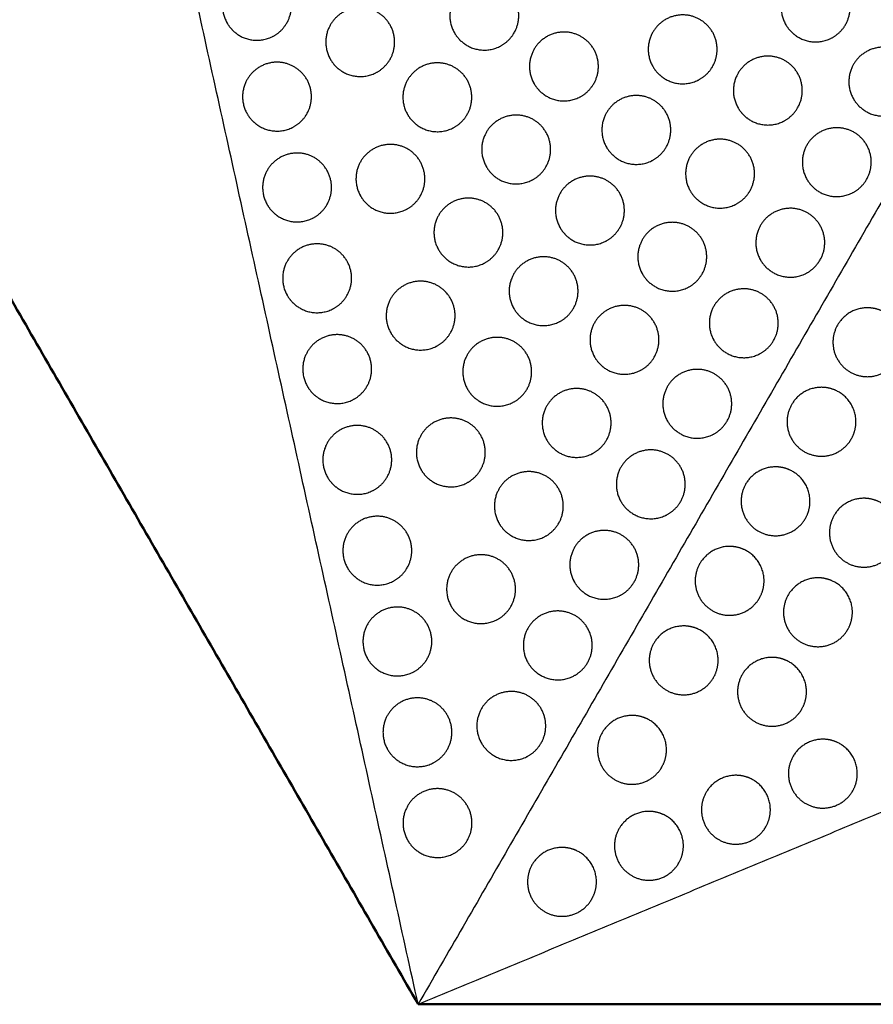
# Model space of a CAD drawing. Header units: millimetres. Extents: x -125 to 375, y 0 to 433.
# Tile 2 of 33: x -35 to 40, y 0 to 86. Entities that reach past the tile are written whole.
import ezdxf

# ---------------------------------------------------------------- set-up
doc = ezdxf.new("R2010")
doc.units = ezdxf.units.MM
doc.layers.add('Make2D$Visible$Curves', color=7, linetype='Continuous', true_color=0x000000)
doc.layers.add('Make2D$Visible$SceneSilhouetteCurves', color=7, linetype='Continuous', lineweight=50, true_color=0x000000)

msp = doc.modelspace()

# ---------------------------------------------------------------- linework, layer by layer
at = {"layer": 'Make2D$Visible$Curves', "color": 18, "true_color": 0x000000}
for points in [[(0, 0), (-62.5, 108.253), (-125, 216.506)], [(250, 0), (125, 0), (0, 0)]]:
    msp.add_open_spline(points, degree=2, dxfattribs=at)
at = {"layer": 'Make2D$Visible$Curves', "color": 18, "lineweight": -3, "true_color": 0x000000}
for points in [[(125, 216.506), (62.5, 108.253), (0, 0)], [(0, 0), (-16.047, 72.647), (-32.095, 145.293)], [(0, 0), (54.063, 22.426), (108.125, 44.852)]]:
    msp.add_open_spline(points, degree=2, dxfattribs=at)
for points, weights, knots in [([(-16.637, 85.469), (-17.503, 86.969), (-16.637, 88.469), (-15.137, 91.067), (-12.539, 89.567), (-9.941, 88.067), (-11.441, 85.469), (-11.843, 84.773), (-12.539, 84.371), (-14.039, 83.505), (-15.539, 84.371), (-16.236, 84.773), (-16.637, 85.469)], [0.868347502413, 0.807007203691, 1, 0.707106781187, 1, 0.707106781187, 1, 0.900099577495, 0.868347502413, 0.807007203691, 1, 0.900099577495, 0.868347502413], [5.529659, 5.529659, 5.529659, 9.49499, 9.49499, 15.512927, 15.512927, 21.530864, 21.530864, 23.139763, 23.139763, 26.616816, 26.616816, 28.669422, 28.669422, 28.669422]), ([(32.022, 85.329), (31.156, 86.829), (32.022, 88.329), (33.522, 90.927), (36.121, 89.427), (38.719, 87.927), (37.219, 85.329), (36.817, 84.633), (36.121, 84.231), (34.621, 83.365), (33.121, 84.231), (32.424, 84.633), (32.022, 85.329)], [0.868347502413, 0.807007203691, 1, 0.707106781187, 1, 0.707106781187, 1, 0.900099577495, 0.868347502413, 0.807007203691, 1, 0.900099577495, 0.868347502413], [5.529659, 5.529659, 5.529659, 9.49499, 9.49499, 15.512927, 15.512927, 21.530864, 21.530864, 23.139763, 23.139763, 26.616816, 26.616816, 28.669422, 28.669422, 28.669422]), ([(3.163, 84.616), (2.297, 86.116), (3.163, 87.616), (4.663, 90.214), (7.261, 88.714), (9.86, 87.214), (8.36, 84.616), (7.958, 83.92), (7.261, 83.518), (5.761, 82.652), (4.261, 83.518), (3.565, 83.92), (3.163, 84.616)], [0.868347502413, 0.807007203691, 1, 0.707106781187, 1, 0.707106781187, 1, 0.900099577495, 0.868347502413, 0.807007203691, 1, 0.900099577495, 0.868347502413], [5.529659, 5.529659, 5.529659, 9.49499, 9.49499, 15.512927, 15.512927, 21.530864, 21.530864, 23.139763, 23.139763, 26.616816, 26.616816, 28.669422, 28.669422, 28.669422]), ([(-7.645, 82.313), (-8.511, 83.813), (-7.645, 85.313), (-6.145, 87.911), (-3.547, 86.411), (-0.948, 84.911), (-2.448, 82.313), (-2.85, 81.617), (-3.547, 81.215), (-5.047, 80.349), (-6.547, 81.215), (-7.243, 81.617), (-7.645, 82.313)], [0.868347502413, 0.807007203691, 1, 0.707106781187, 1, 0.707106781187, 1, 0.900099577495, 0.868347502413, 0.807007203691, 1, 0.900099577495, 0.868347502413], [5.529659, 5.529659, 5.529659, 9.49499, 9.49499, 15.512927, 15.512927, 21.530864, 21.530864, 23.139763, 23.139763, 26.616816, 26.616816, 28.669422, 28.669422, 28.669422]), ([(20.442, 81.682), (19.576, 83.182), (20.442, 84.682), (21.942, 87.28), (24.54, 85.78), (27.138, 84.28), (25.638, 81.682), (25.236, 80.986), (24.54, 80.584), (23.04, 79.718), (21.54, 80.584), (20.844, 80.986), (20.442, 81.682)], [0.868347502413, 0.807007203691, 1, 0.707106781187, 1, 0.707106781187, 1, 0.900099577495, 0.868347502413, 0.807007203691, 1, 0.900099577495, 0.868347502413], [5.529659, 5.529659, 5.529659, 9.49499, 9.49499, 15.512927, 15.512927, 21.530864, 21.530864, 23.139763, 23.139763, 26.616816, 26.616816, 28.669422, 28.669422, 28.669422]), ([(10.1, 80.189), (9.234, 81.689), (10.1, 83.189), (11.6, 85.787), (14.198, 84.287), (16.796, 82.787), (15.296, 80.189), (14.894, 79.493), (14.198, 79.091), (12.698, 78.225), (11.198, 79.091), (10.502, 79.493), (10.1, 80.189)], [0.868347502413, 0.807007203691, 1, 0.707106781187, 1, 0.707106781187, 1, 0.900099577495, 0.868347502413, 0.807007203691, 1, 0.900099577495, 0.868347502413], [5.529659, 5.529659, 5.529659, 9.49499, 9.49499, 15.512927, 15.512927, 21.530864, 21.530864, 23.139763, 23.139763, 26.616816, 26.616816, 28.669422, 28.669422, 28.669422]), ([(37.913, 78.867), (37.047, 80.367), (37.913, 81.867), (39.413, 84.465), (42.011, 82.965), (44.609, 81.465), (43.109, 78.867), (42.707, 78.171), (42.011, 77.769), (40.511, 76.903), (39.011, 77.769), (38.315, 78.171), (37.913, 78.867)], [0.868347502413, 0.807007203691, 1, 0.707106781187, 1, 0.707106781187, 1, 0.900099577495, 0.868347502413, 0.807007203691, 1, 0.900099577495, 0.868347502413], [5.529659, 5.529659, 5.529659, 9.49499, 9.49499, 15.512927, 15.512927, 21.530864, 21.530864, 23.139763, 23.139763, 26.616816, 26.616816, 28.669422, 28.669422, 28.669422]), ([(27.859, 78.091), (26.993, 79.591), (27.859, 81.091), (29.359, 83.689), (31.958, 82.189), (34.556, 80.689), (33.056, 78.091), (32.654, 77.395), (31.958, 76.993), (30.458, 76.127), (28.958, 76.993), (28.261, 77.395), (27.859, 78.091)], [0.868347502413, 0.807007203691, 1, 0.707106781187, 1, 0.707106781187, 1, 0.900099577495, 0.868347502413, 0.807007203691, 1, 0.900099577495, 0.868347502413], [5.529659, 5.529659, 5.529659, 9.49499, 9.49499, 15.512927, 15.512927, 21.530864, 21.530864, 23.139763, 23.139763, 26.616816, 26.616816, 28.669422, 28.669422, 28.669422]), ([(-14.89, 77.56), (-15.756, 79.06), (-14.89, 80.56), (-13.39, 83.158), (-10.792, 81.658), (-8.194, 80.158), (-9.694, 77.56), (-10.096, 76.864), (-10.792, 76.462), (-12.292, 75.596), (-13.792, 76.462), (-14.488, 76.864), (-14.89, 77.56)], [0.868347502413, 0.807007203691, 1, 0.707106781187, 1, 0.707106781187, 1, 0.900099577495, 0.868347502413, 0.807007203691, 1, 0.900099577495, 0.868347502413], [5.529659, 5.529659, 5.529659, 9.49499, 9.49499, 15.512927, 15.512927, 21.530864, 21.530864, 23.139763, 23.139763, 26.616816, 26.616816, 28.669422, 28.669422, 28.669422]), ([(-0.925, 77.508), (-1.791, 79.008), (-0.925, 80.508), (0.575, 83.106), (3.173, 81.606), (5.771, 80.106), (4.271, 77.508), (3.869, 76.812), (3.173, 76.41), (1.673, 75.544), (0.173, 76.41), (-0.523, 76.812), (-0.925, 77.508)], [0.868347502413, 0.807007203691, 1, 0.707106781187, 1, 0.707106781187, 1, 0.900099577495, 0.868347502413, 0.807007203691, 1, 0.900099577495, 0.868347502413], [5.529659, 5.529659, 5.529659, 9.49499, 9.49499, 15.512927, 15.512927, 21.530864, 21.530864, 23.139763, 23.139763, 26.616816, 26.616816, 28.669422, 28.669422, 28.669422]), ([(16.403, 74.66), (15.537, 76.16), (16.403, 77.66), (17.903, 80.258), (20.501, 78.758), (23.1, 77.258), (21.6, 74.66), (21.198, 73.964), (20.501, 73.562), (19.001, 72.696), (17.501, 73.562), (16.805, 73.964), (16.403, 74.66)], [0.868347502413, 0.807007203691, 1, 0.707106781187, 1, 0.707106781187, 1, 0.900099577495, 0.868347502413, 0.807007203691, 1, 0.900099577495, 0.868347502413], [5.529659, 5.529659, 5.529659, 9.49499, 9.49499, 15.512927, 15.512927, 21.530864, 21.530864, 23.139763, 23.139763, 26.616816, 26.616816, 28.669422, 28.669422, 28.669422]), ([(5.939, 72.955), (5.073, 74.455), (5.939, 75.955), (7.439, 78.553), (10.038, 77.053), (12.636, 75.553), (11.136, 72.955), (10.734, 72.259), (10.038, 71.857), (8.538, 70.991), (7.038, 71.857), (6.341, 72.259), (5.939, 72.955)], [0.868347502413, 0.807007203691, 1, 0.707106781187, 1, 0.707106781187, 1, 0.900099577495, 0.868347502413, 0.807007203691, 1, 0.900099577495, 0.868347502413], [5.529659, 5.529659, 5.529659, 9.49499, 9.49499, 15.512927, 15.512927, 21.530864, 21.530864, 23.139763, 23.139763, 26.616816, 26.616816, 28.669422, 28.669422, 28.669422]), ([(33.863, 71.852), (32.997, 73.352), (33.863, 74.852), (35.363, 77.45), (37.961, 75.95), (40.559, 74.45), (39.059, 71.852), (38.657, 71.156), (37.961, 70.754), (36.461, 69.888), (34.961, 70.754), (34.265, 71.156), (33.863, 71.852)], [0.868347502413, 0.807007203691, 1, 0.707106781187, 1, 0.707106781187, 1, 0.900099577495, 0.868347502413, 0.807007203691, 1, 0.900099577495, 0.868347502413], [5.529659, 5.529659, 5.529659, 9.49499, 9.49499, 15.512927, 15.512927, 21.530864, 21.530864, 23.139763, 23.139763, 26.616816, 26.616816, 28.669422, 28.669422, 28.669422]), ([(-5.013, 70.4), (-5.879, 71.9), (-5.013, 73.4), (-3.513, 75.998), (-0.915, 74.498), (1.683, 72.998), (0.183, 70.4), (-0.219, 69.704), (-0.915, 69.302), (-2.415, 68.436), (-3.915, 69.302), (-4.611, 69.704), (-5.013, 70.4)], [0.868347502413, 0.807007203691, 1, 0.707106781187, 1, 0.707106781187, 1, 0.900099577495, 0.868347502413, 0.807007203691, 1, 0.900099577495, 0.868347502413], [5.529659, 5.529659, 5.529659, 9.49499, 9.49499, 15.512927, 15.512927, 21.530864, 21.530864, 23.139763, 23.139763, 26.616816, 26.616816, 28.669422, 28.669422, 28.669422]), ([(23.696, 70.852), (22.83, 72.352), (23.696, 73.852), (25.196, 76.451), (27.795, 74.951), (30.393, 73.451), (28.893, 70.852), (28.491, 70.156), (27.795, 69.754), (26.295, 68.888), (24.795, 69.754), (24.098, 70.156), (23.696, 70.852)], [0.868347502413, 0.807007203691, 1, 0.707106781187, 1, 0.707106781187, 1, 0.900099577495, 0.868347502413, 0.807007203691, 1, 0.900099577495, 0.868347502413], [5.529659, 5.529659, 5.529659, 9.49499, 9.49499, 15.512927, 15.512927, 21.530864, 21.530864, 23.139763, 23.139763, 26.616816, 26.616816, 28.669422, 28.669422, 28.669422]), ([(-13.143, 69.65), (-14.009, 71.15), (-13.143, 72.65), (-11.643, 75.248), (-9.045, 73.748), (-6.447, 72.248), (-7.947, 69.65), (-8.349, 68.954), (-9.045, 68.552), (-10.545, 67.686), (-12.045, 68.552), (-12.741, 68.954), (-13.143, 69.65)], [0.868347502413, 0.807007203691, 1, 0.707106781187, 1, 0.707106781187, 1, 0.900099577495, 0.868347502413, 0.807007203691, 1, 0.900099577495, 0.868347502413], [5.529659, 5.529659, 5.529659, 9.49499, 9.49499, 15.512927, 15.512927, 21.530864, 21.530864, 23.139763, 23.139763, 26.616816, 26.616816, 28.669422, 28.669422, 28.669422]), ([(12.365, 67.639), (11.499, 69.139), (12.365, 70.639), (13.865, 73.237), (16.463, 71.737), (19.061, 70.237), (17.561, 67.639), (17.159, 66.943), (16.463, 66.541), (14.963, 65.675), (13.463, 66.541), (12.767, 66.943), (12.365, 67.639)], [0.868347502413, 0.807007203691, 1, 0.707106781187, 1, 0.707106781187, 1, 0.900099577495, 0.868347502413, 0.807007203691, 1, 0.900099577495, 0.868347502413], [5.529659, 5.529659, 5.529659, 9.49499, 9.49499, 15.512927, 15.512927, 21.530864, 21.530864, 23.139763, 23.139763, 26.616816, 26.616816, 28.669422, 28.669422, 28.669422]), ([(1.779, 65.721), (0.913, 67.221), (1.779, 68.721), (3.279, 71.319), (5.877, 69.819), (8.475, 68.319), (6.975, 65.721), (6.573, 65.025), (5.877, 64.623), (4.377, 63.757), (2.877, 64.623), (2.181, 65.025), (1.779, 65.721)], [0.868347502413, 0.807007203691, 1, 0.707106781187, 1, 0.707106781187, 1, 0.900099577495, 0.868347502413, 0.807007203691, 1, 0.900099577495, 0.868347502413], [5.529659, 5.529659, 5.529659, 9.49499, 9.49499, 15.512927, 15.512927, 21.530864, 21.530864, 23.139763, 23.139763, 26.616816, 26.616816, 28.669422, 28.669422, 28.669422]), ([(29.813, 64.837), (28.947, 66.337), (29.813, 67.837), (31.313, 70.435), (33.911, 68.935), (36.509, 67.435), (35.009, 64.837), (34.607, 64.141), (33.911, 63.739), (32.411, 62.873), (30.911, 63.739), (30.215, 64.141), (29.813, 64.837)], [0.868347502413, 0.807007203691, 1, 0.707106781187, 1, 0.707106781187, 1, 0.900099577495, 0.868347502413, 0.807007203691, 1, 0.900099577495, 0.868347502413], [5.529659, 5.529659, 5.529659, 9.49499, 9.49499, 15.512927, 15.512927, 21.530864, 21.530864, 23.139763, 23.139763, 26.616816, 26.616816, 28.669422, 28.669422, 28.669422]), ([(19.533, 63.614), (18.667, 65.114), (19.533, 66.614), (21.033, 69.212), (23.632, 67.712), (26.23, 66.212), (24.73, 63.614), (24.328, 62.918), (23.632, 62.516), (22.132, 61.65), (20.632, 62.516), (19.935, 62.918), (19.533, 63.614)], [0.868347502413, 0.807007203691, 1, 0.707106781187, 1, 0.707106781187, 1, 0.900099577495, 0.868347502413, 0.807007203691, 1, 0.900099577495, 0.868347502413], [5.529659, 5.529659, 5.529659, 9.49499, 9.49499, 15.512927, 15.512927, 21.530864, 21.530864, 23.139763, 23.139763, 26.616816, 26.616816, 28.669422, 28.669422, 28.669422]), ([(-11.396, 61.741), (-12.262, 63.241), (-11.396, 64.741), (-9.896, 67.339), (-7.298, 65.839), (-4.7, 64.339), (-6.2, 61.741), (-6.602, 61.045), (-7.298, 60.643), (-8.798, 59.777), (-10.298, 60.643), (-10.994, 61.045), (-11.396, 61.741)], [0.868347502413, 0.807007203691, 1, 0.707106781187, 1, 0.707106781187, 1, 0.900099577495, 0.868347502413, 0.807007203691, 1, 0.900099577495, 0.868347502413], [5.529659, 5.529659, 5.529659, 9.49499, 9.49499, 15.512927, 15.512927, 21.530864, 21.530864, 23.139763, 23.139763, 26.616816, 26.616816, 28.669422, 28.669422, 28.669422]), ([(8.327, 60.617), (7.461, 62.117), (8.327, 63.617), (9.827, 66.215), (12.425, 64.715), (15.023, 63.215), (13.523, 60.617), (13.121, 59.921), (12.425, 59.519), (10.925, 58.653), (9.425, 59.519), (8.729, 59.921), (8.327, 60.617)], [0.868347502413, 0.807007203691, 1, 0.707106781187, 1, 0.707106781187, 1, 0.900099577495, 0.868347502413, 0.807007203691, 1, 0.900099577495, 0.868347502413], [5.529659, 5.529659, 5.529659, 9.49499, 9.49499, 15.512927, 15.512927, 21.530864, 21.530864, 23.139763, 23.139763, 26.616816, 26.616816, 28.669422, 28.669422, 28.669422]), ([(-2.382, 58.487), (-3.248, 59.987), (-2.382, 61.487), (-0.882, 64.085), (1.716, 62.585), (4.315, 61.085), (2.815, 58.487), (2.413, 57.791), (1.716, 57.389), (0.216, 56.523), (-1.284, 57.389), (-1.98, 57.791), (-2.382, 58.487)], [0.868347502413, 0.807007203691, 1, 0.707106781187, 1, 0.707106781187, 1, 0.900099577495, 0.868347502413, 0.807007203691, 1, 0.900099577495, 0.868347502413], [5.529659, 5.529659, 5.529659, 9.49499, 9.49499, 15.512927, 15.512927, 21.530864, 21.530864, 23.139763, 23.139763, 26.616816, 26.616816, 28.669422, 28.669422, 28.669422]), ([(25.763, 57.823), (24.897, 59.323), (25.763, 60.823), (27.263, 63.421), (29.861, 61.921), (32.459, 60.421), (30.959, 57.823), (30.557, 57.126), (29.861, 56.725), (28.361, 55.858), (26.861, 56.725), (26.165, 57.126), (25.763, 57.823)], [0.868347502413, 0.807007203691, 1, 0.707106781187, 1, 0.707106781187, 1, 0.900099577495, 0.868347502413, 0.807007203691, 1, 0.900099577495, 0.868347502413], [5.529659, 5.529659, 5.529659, 9.49499, 9.49499, 15.512927, 15.512927, 21.530864, 21.530864, 23.139763, 23.139763, 26.616816, 26.616816, 28.669422, 28.669422, 28.669422]), ([(15.37, 56.376), (14.504, 57.876), (15.37, 59.376), (16.87, 61.974), (19.469, 60.474), (22.067, 58.974), (20.567, 56.376), (20.165, 55.68), (19.469, 55.278), (17.969, 54.412), (16.469, 55.278), (15.772, 55.68), (15.37, 56.376)], [0.868347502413, 0.807007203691, 1, 0.707106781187, 1, 0.707106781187, 1, 0.900099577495, 0.868347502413, 0.807007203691, 1, 0.900099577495, 0.868347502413], [5.529659, 5.529659, 5.529659, 9.49499, 9.49499, 15.512927, 15.512927, 21.530864, 21.530864, 23.139763, 23.139763, 26.616816, 26.616816, 28.669422, 28.669422, 28.669422]), ([(39.127, 60.67), (39.931, 60.67), (40.627, 60.268), (42.127, 59.402), (42.127, 57.67), (42.127, 56.866), (41.725, 56.17), (40.225, 53.572), (37.627, 55.072), (35.029, 56.572), (36.529, 59.17), (37.395, 60.67), (39.127, 60.67)], [0.868347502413, 0.900099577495, 1, 0.807007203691, 0.868347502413, 0.900099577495, 1, 0.707106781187, 1, 0.707106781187, 1, 0.807007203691, 0.868347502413], [16.048112, 16.048112, 16.048112, 18.106736, 18.106736, 21.596537, 21.596537, 23.206626, 23.206626, 29.242204, 29.242204, 35.277783, 35.277783, 39.254738, 39.254738, 39.254738]), ([(-9.649, 53.832), (-10.515, 55.332), (-9.649, 56.832), (-8.149, 59.43), (-5.551, 57.93), (-2.953, 56.43), (-4.453, 53.832), (-4.855, 53.136), (-5.551, 52.734), (-7.051, 51.868), (-8.551, 52.734), (-9.247, 53.136), (-9.649, 53.832)], [0.868347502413, 0.807007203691, 1, 0.707106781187, 1, 0.707106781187, 1, 0.900099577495, 0.868347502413, 0.807007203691, 1, 0.900099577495, 0.868347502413], [5.529659, 5.529659, 5.529659, 9.49499, 9.49499, 15.512927, 15.512927, 21.530864, 21.530864, 23.139763, 23.139763, 26.616816, 26.616816, 28.669422, 28.669422, 28.669422]), ([(4.288, 53.596), (3.422, 55.096), (4.288, 56.596), (5.788, 59.194), (8.386, 57.694), (10.984, 56.194), (9.484, 53.596), (9.082, 52.9), (8.386, 52.498), (6.886, 51.632), (5.386, 52.498), (4.69, 52.9), (4.288, 53.596)], [0.868347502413, 0.807007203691, 1, 0.707106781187, 1, 0.707106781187, 1, 0.900099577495, 0.868347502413, 0.807007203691, 1, 0.900099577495, 0.868347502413], [5.529659, 5.529659, 5.529659, 9.49499, 9.49499, 15.512927, 15.512927, 21.530864, 21.530864, 23.139763, 23.139763, 26.616816, 26.616816, 28.669422, 28.669422, 28.669422]), ([(21.713, 50.808), (20.847, 52.308), (21.713, 53.808), (23.213, 56.406), (25.811, 54.906), (28.409, 53.406), (26.909, 50.808), (26.507, 50.112), (25.811, 49.71), (24.311, 48.844), (22.811, 49.71), (22.115, 50.112), (21.713, 50.808)], [0.868347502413, 0.807007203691, 1, 0.707106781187, 1, 0.707106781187, 1, 0.900099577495, 0.868347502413, 0.807007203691, 1, 0.900099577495, 0.868347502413], [5.529659, 5.529659, 5.529659, 9.49499, 9.49499, 15.512927, 15.512927, 21.530864, 21.530864, 23.139763, 23.139763, 26.616816, 26.616816, 28.669422, 28.669422, 28.669422]), ([(11.207, 49.138), (10.341, 50.638), (11.207, 52.138), (12.707, 54.736), (15.305, 53.236), (17.904, 51.736), (16.404, 49.138), (16.002, 48.442), (15.305, 48.04), (13.805, 47.174), (12.305, 48.04), (11.609, 48.442), (11.207, 49.138)], [0.868347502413, 0.807007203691, 1, 0.707106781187, 1, 0.707106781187, 1, 0.900099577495, 0.868347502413, 0.807007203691, 1, 0.900099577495, 0.868347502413], [5.529659, 5.529659, 5.529659, 9.49499, 9.49499, 15.512927, 15.512927, 21.530864, 21.530864, 23.139763, 23.139763, 26.616816, 26.616816, 28.669422, 28.669422, 28.669422]), ([(35.127, 53.742), (35.931, 53.742), (36.627, 53.34), (38.127, 52.474), (38.127, 50.742), (38.127, 49.938), (37.725, 49.242), (36.225, 46.644), (33.627, 48.144), (31.029, 49.644), (32.529, 52.242), (33.395, 53.742), (35.127, 53.742)], [0.868347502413, 0.900099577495, 1, 0.807007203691, 0.868347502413, 0.900099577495, 1, 0.707106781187, 1, 0.707106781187, 1, 0.807007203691, 0.868347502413], [16.048112, 16.048112, 16.048112, 18.106736, 18.106736, 21.596537, 21.596537, 23.206626, 23.206626, 29.242204, 29.242204, 35.277783, 35.277783, 39.254738, 39.254738, 39.254738]), ([(0.25, 46.574), (-0.616, 48.074), (0.25, 49.574), (1.75, 52.172), (4.348, 50.672), (6.946, 49.172), (5.446, 46.574), (5.044, 45.878), (4.348, 45.476), (2.848, 44.61), (1.348, 45.476), (0.652, 45.878), (0.25, 46.574)], [0.868347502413, 0.807007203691, 1, 0.707106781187, 1, 0.707106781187, 1, 0.900099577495, 0.868347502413, 0.807007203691, 1, 0.900099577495, 0.868347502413], [5.529659, 5.529659, 5.529659, 9.49499, 9.49499, 15.512927, 15.512927, 21.530864, 21.530864, 23.139763, 23.139763, 26.616816, 26.616816, 28.669422, 28.669422, 28.669422]), ([(-7.902, 45.922), (-8.768, 47.422), (-7.902, 48.922), (-6.402, 51.52), (-3.804, 50.02), (-1.206, 48.52), (-2.706, 45.922), (-3.108, 45.226), (-3.804, 44.824), (-5.304, 43.958), (-6.804, 44.824), (-7.5, 45.226), (-7.902, 45.922)], [0.868347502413, 0.807007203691, 1, 0.707106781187, 1, 0.707106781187, 1, 0.900099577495, 0.868347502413, 0.807007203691, 1, 0.900099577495, 0.868347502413], [5.529659, 5.529659, 5.529659, 9.49499, 9.49499, 15.512927, 15.512927, 21.530864, 21.530864, 23.139763, 23.139763, 26.616816, 26.616816, 28.669422, 28.669422, 28.669422]), ([(17.663, 43.793), (16.797, 45.293), (17.663, 46.793), (19.163, 49.391), (21.761, 47.891), (24.359, 46.391), (22.859, 43.793), (22.457, 43.097), (21.761, 42.695), (20.261, 41.829), (18.761, 42.695), (18.065, 43.097), (17.663, 43.793)], [0.868347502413, 0.807007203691, 1, 0.707106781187, 1, 0.707106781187, 1, 0.900099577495, 0.868347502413, 0.807007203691, 1, 0.900099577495, 0.868347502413], [5.529659, 5.529659, 5.529659, 9.49499, 9.49499, 15.512927, 15.512927, 21.530864, 21.530864, 23.139763, 23.139763, 26.616816, 26.616816, 28.669422, 28.669422, 28.669422]), ([(7.044, 41.9), (6.178, 43.4), (7.044, 44.9), (8.544, 47.498), (11.142, 45.998), (13.741, 44.498), (12.241, 41.9), (11.839, 41.203), (11.142, 40.802), (9.642, 39.936), (8.142, 40.802), (7.446, 41.203), (7.044, 41.9)], [0.868347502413, 0.807007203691, 1, 0.707106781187, 1, 0.707106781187, 1, 0.900099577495, 0.868347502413, 0.807007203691, 1, 0.900099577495, 0.868347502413], [5.529659, 5.529659, 5.529659, 9.49499, 9.49499, 15.512927, 15.512927, 21.530864, 21.530864, 23.139763, 23.139763, 26.616816, 26.616816, 28.669422, 28.669422, 28.669422]), ([(31.127, 46.814), (31.931, 46.814), (32.627, 46.412), (34.127, 45.546), (34.127, 43.814), (34.127, 43.01), (33.725, 42.314), (32.225, 39.716), (29.627, 41.216), (27.029, 42.716), (28.529, 45.314), (29.395, 46.814), (31.127, 46.814)], [0.868347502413, 0.900099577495, 1, 0.807007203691, 0.868347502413, 0.900099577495, 1, 0.707106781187, 1, 0.707106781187, 1, 0.807007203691, 0.868347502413], [16.048112, 16.048112, 16.048112, 18.106736, 18.106736, 21.596537, 21.596537, 23.206626, 23.206626, 29.242204, 29.242204, 35.277783, 35.277783, 39.254738, 39.254738, 39.254738]), ([(38.82, 44.077), (39.624, 44.077), (40.32, 43.675), (41.82, 42.809), (41.82, 41.077), (41.82, 40.273), (41.418, 39.577), (39.918, 36.979), (37.32, 38.479), (34.722, 39.979), (36.222, 42.577), (37.088, 44.077), (38.82, 44.077)], [0.868347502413, 0.900099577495, 1, 0.807007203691, 0.868347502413, 0.900099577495, 1, 0.707106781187, 1, 0.707106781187, 1, 0.807007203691, 0.868347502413], [16.048112, 16.048112, 16.048112, 18.106736, 18.106736, 21.596537, 21.596537, 23.206626, 23.206626, 29.242204, 29.242204, 35.277783, 35.277783, 39.254738, 39.254738, 39.254738]), ([(-6.155, 38.013), (-7.021, 39.513), (-6.155, 41.013), (-4.655, 43.611), (-2.057, 42.111), (0.542, 40.611), (-0.958, 38.013), (-1.36, 37.317), (-2.057, 36.915), (-3.557, 36.049), (-5.057, 36.915), (-5.753, 37.317), (-6.155, 38.013)], [0.868347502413, 0.807007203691, 1, 0.707106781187, 1, 0.707106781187, 1, 0.900099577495, 0.868347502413, 0.807007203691, 1, 0.900099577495, 0.868347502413], [5.529659, 5.529659, 5.529659, 9.49499, 9.49499, 15.512927, 15.512927, 21.530864, 21.530864, 23.139763, 23.139763, 26.616816, 26.616816, 28.669422, 28.669422, 28.669422]), ([(13.613, 36.778), (12.747, 38.278), (13.613, 39.778), (15.113, 42.376), (17.711, 40.876), (20.309, 39.376), (18.809, 36.778), (18.407, 36.082), (17.711, 35.68), (16.211, 34.814), (14.711, 35.68), (14.015, 36.082), (13.613, 36.778)], [0.868347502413, 0.807007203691, 1, 0.707106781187, 1, 0.707106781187, 1, 0.900099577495, 0.868347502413, 0.807007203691, 1, 0.900099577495, 0.868347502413], [5.529659, 5.529659, 5.529659, 9.49499, 9.49499, 15.512927, 15.512927, 21.530864, 21.530864, 23.139763, 23.139763, 26.616816, 26.616816, 28.669422, 28.669422, 28.669422]), ([(27.127, 39.886), (27.931, 39.886), (28.627, 39.484), (30.127, 38.618), (30.127, 36.886), (30.127, 36.082), (29.725, 35.386), (28.225, 32.787), (25.627, 34.287), (23.029, 35.787), (24.529, 38.386), (25.395, 39.886), (27.127, 39.886)], [0.868347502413, 0.900099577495, 1, 0.807007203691, 0.868347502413, 0.900099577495, 1, 0.707106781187, 1, 0.707106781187, 1, 0.807007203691, 0.868347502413], [16.048112, 16.048112, 16.048112, 18.106736, 18.106736, 21.596537, 21.596537, 23.206626, 23.206626, 29.242204, 29.242204, 35.277783, 35.277783, 39.254738, 39.254738, 39.254738]), ([(2.881, 34.661), (2.015, 36.161), (2.881, 37.661), (4.381, 40.259), (6.979, 38.759), (9.578, 37.259), (8.078, 34.661), (7.676, 33.965), (6.979, 33.563), (5.479, 32.697), (3.979, 33.563), (3.283, 33.965), (2.881, 34.661)], [0.868347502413, 0.807007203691, 1, 0.707106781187, 1, 0.707106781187, 1, 0.900099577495, 0.868347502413, 0.807007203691, 1, 0.900099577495, 0.868347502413], [5.529659, 5.529659, 5.529659, 9.49499, 9.49499, 15.512927, 15.512927, 21.530864, 21.530864, 23.139763, 23.139763, 26.616816, 26.616816, 28.669422, 28.669422, 28.669422]), ([(34.82, 37.149), (35.624, 37.149), (36.32, 36.747), (37.82, 35.881), (37.82, 34.149), (37.82, 33.345), (37.418, 32.649), (35.918, 30.051), (33.32, 31.551), (30.722, 33.051), (32.222, 35.649), (33.088, 37.149), (34.82, 37.149)], [0.868347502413, 0.900099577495, 1, 0.807007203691, 0.868347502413, 0.900099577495, 1, 0.707106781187, 1, 0.707106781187, 1, 0.807007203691, 0.868347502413], [16.048112, 16.048112, 16.048112, 18.106736, 18.106736, 21.596537, 21.596537, 23.206626, 23.206626, 29.242204, 29.242204, 35.277783, 35.277783, 39.254738, 39.254738, 39.254738]), ([(-4.407, 30.104), (-5.273, 31.604), (-4.407, 33.104), (-2.907, 35.702), (-0.309, 34.202), (2.289, 32.702), (0.789, 30.104), (0.387, 29.408), (-0.309, 29.006), (-1.809, 28.14), (-3.309, 29.006), (-4.006, 29.408), (-4.407, 30.104)], [0.868347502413, 0.807007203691, 1, 0.707106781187, 1, 0.707106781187, 1, 0.900099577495, 0.868347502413, 0.807007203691, 1, 0.900099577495, 0.868347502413], [5.529659, 5.529659, 5.529659, 9.49499, 9.49499, 15.512927, 15.512927, 21.530864, 21.530864, 23.139763, 23.139763, 26.616816, 26.616816, 28.669422, 28.669422, 28.669422]), ([(9.563, 29.763), (8.697, 31.263), (9.563, 32.763), (11.063, 35.361), (13.661, 33.861), (16.259, 32.361), (14.759, 29.763), (14.357, 29.067), (13.661, 28.665), (12.161, 27.799), (10.661, 28.665), (9.965, 29.067), (9.563, 29.763)], [0.868347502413, 0.807007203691, 1, 0.707106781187, 1, 0.707106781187, 1, 0.900099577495, 0.868347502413, 0.807007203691, 1, 0.900099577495, 0.868347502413], [5.529659, 5.529659, 5.529659, 9.49499, 9.49499, 15.512927, 15.512927, 21.530864, 21.530864, 23.139763, 23.139763, 26.616816, 26.616816, 28.669422, 28.669422, 28.669422]), ([(23.127, 32.957), (23.931, 32.957), (24.627, 32.555), (26.127, 31.689), (26.127, 29.957), (26.127, 29.154), (25.725, 28.457), (24.225, 25.859), (21.627, 27.359), (19.029, 28.859), (20.529, 31.457), (21.395, 32.957), (23.127, 32.957)], [0.868347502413, 0.900099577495, 1, 0.807007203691, 0.868347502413, 0.900099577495, 1, 0.707106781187, 1, 0.707106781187, 1, 0.807007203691, 0.868347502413], [16.048112, 16.048112, 16.048112, 18.106736, 18.106736, 21.596537, 21.596537, 23.206626, 23.206626, 29.242204, 29.242204, 35.277783, 35.277783, 39.254738, 39.254738, 39.254738]), ([(30.82, 30.221), (31.624, 30.221), (32.32, 29.819), (33.82, 28.953), (33.82, 27.221), (33.82, 26.417), (33.418, 25.721), (31.918, 23.123), (29.32, 24.623), (26.722, 26.123), (28.222, 28.721), (29.088, 30.221), (30.82, 30.221)], [0.868347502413, 0.900099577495, 1, 0.807007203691, 0.868347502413, 0.900099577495, 1, 0.707106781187, 1, 0.707106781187, 1, 0.807007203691, 0.868347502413], [16.048112, 16.048112, 16.048112, 18.106736, 18.106736, 21.596537, 21.596537, 23.206626, 23.206626, 29.242204, 29.242204, 35.277783, 35.277783, 39.254738, 39.254738, 39.254738]), ([(-2.66, 22.194), (-3.526, 23.694), (-2.66, 25.194), (-1.16, 27.792), (1.438, 26.292), (4.036, 24.792), (2.536, 22.194), (2.134, 21.498), (1.438, 21.096), (-0.062, 20.23), (-1.562, 21.096), (-2.258, 21.498), (-2.66, 22.194)], [0.868347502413, 0.807007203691, 1, 0.707106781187, 1, 0.707106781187, 1, 0.900099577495, 0.868347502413, 0.807007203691, 1, 0.900099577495, 0.868347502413], [5.529659, 5.529659, 5.529659, 9.49499, 9.49499, 15.512927, 15.512927, 21.530864, 21.530864, 23.139763, 23.139763, 26.616816, 26.616816, 28.669422, 28.669422, 28.669422]), ([(5.513, 22.749), (4.647, 24.249), (5.513, 25.749), (7.013, 28.347), (9.611, 26.847), (12.209, 25.347), (10.709, 22.749), (10.307, 22.052), (9.611, 21.65), (8.111, 20.784), (6.611, 21.65), (5.915, 22.052), (5.513, 22.749)], [0.868347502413, 0.807007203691, 1, 0.707106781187, 1, 0.707106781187, 1, 0.900099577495, 0.868347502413, 0.807007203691, 1, 0.900099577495, 0.868347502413], [5.529659, 5.529659, 5.529659, 9.49499, 9.49499, 15.512927, 15.512927, 21.530864, 21.530864, 23.139763, 23.139763, 26.616816, 26.616816, 28.669422, 28.669422, 28.669422]), ([(18.627, 25.163), (19.431, 25.163), (20.127, 24.761), (21.627, 23.895), (21.627, 22.163), (21.627, 21.359), (21.225, 20.663), (19.725, 18.065), (17.127, 19.565), (14.529, 21.065), (16.029, 23.663), (16.895, 25.163), (18.627, 25.163)], [0.868347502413, 0.900099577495, 1, 0.807007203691, 0.868347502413, 0.900099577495, 1, 0.707106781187, 1, 0.707106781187, 1, 0.807007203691, 0.868347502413], [16.048112, 16.048112, 16.048112, 18.106736, 18.106736, 21.596537, 21.596537, 23.206626, 23.206626, 29.242204, 29.242204, 35.277783, 35.277783, 39.254738, 39.254738, 39.254738]), ([(35.248, 23.089), (36.052, 23.089), (36.748, 22.687), (38.248, 21.821), (38.248, 20.089), (38.248, 19.285), (37.847, 18.589), (36.347, 15.991), (33.748, 17.491), (31.15, 18.991), (32.65, 21.589), (33.516, 23.089), (35.248, 23.089)], [0.868347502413, 0.900099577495, 1, 0.807007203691, 0.868347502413, 0.900099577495, 1, 0.707106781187, 1, 0.707106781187, 1, 0.807007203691, 0.868347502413], [16.048112, 16.048112, 16.048112, 18.106736, 18.106736, 21.596537, 21.596537, 23.206626, 23.206626, 29.242204, 29.242204, 35.277783, 35.277783, 39.254738, 39.254738, 39.254738]), ([(27.674, 19.947), (28.478, 19.947), (29.174, 19.545), (30.674, 18.679), (30.674, 16.947), (30.674, 16.143), (30.272, 15.447), (28.772, 12.849), (26.174, 14.349), (23.576, 15.849), (25.076, 18.447), (25.942, 19.947), (27.674, 19.947)], [0.868347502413, 0.900099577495, 1, 0.807007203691, 0.868347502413, 0.900099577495, 1, 0.707106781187, 1, 0.707106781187, 1, 0.807007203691, 0.868347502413], [16.048112, 16.048112, 16.048112, 18.106736, 18.106736, 21.596537, 21.596537, 23.206626, 23.206626, 29.242204, 29.242204, 35.277783, 35.277783, 39.254738, 39.254738, 39.254738]), ([(-0.913, 14.285), (-1.779, 15.785), (-0.913, 17.285), (0.587, 19.883), (3.185, 18.383), (5.783, 16.883), (4.283, 14.285), (3.881, 13.589), (3.185, 13.187), (1.685, 12.321), (0.185, 13.187), (-0.511, 13.589), (-0.913, 14.285)], [0.868347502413, 0.807007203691, 1, 0.707106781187, 1, 0.707106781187, 1, 0.900099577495, 0.868347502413, 0.807007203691, 1, 0.900099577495, 0.868347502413], [5.529659, 5.529659, 5.529659, 9.49499, 9.49499, 15.512927, 15.512927, 21.530864, 21.530864, 23.139763, 23.139763, 26.616816, 26.616816, 28.669422, 28.669422, 28.669422]), ([(20.1, 16.805), (20.904, 16.805), (21.6, 16.403), (23.1, 15.537), (23.1, 13.805), (23.1, 13.001), (22.698, 12.305), (21.198, 9.707), (18.6, 11.207), (16.002, 12.707), (17.502, 15.305), (18.368, 16.805), (20.1, 16.805)], [0.868347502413, 0.900099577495, 1, 0.807007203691, 0.868347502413, 0.900099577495, 1, 0.707106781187, 1, 0.707106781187, 1, 0.807007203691, 0.868347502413], [16.048112, 16.048112, 16.048112, 18.106736, 18.106736, 21.596537, 21.596537, 23.206626, 23.206626, 29.242204, 29.242204, 35.277783, 35.277783, 39.254738, 39.254738, 39.254738]), ([(12.526, 13.663), (13.33, 13.663), (14.026, 13.261), (15.526, 12.395), (15.526, 10.663), (15.526, 9.859), (15.124, 9.163), (13.624, 6.565), (11.026, 8.065), (8.428, 9.565), (9.928, 12.163), (10.794, 13.663), (12.526, 13.663)], [0.868347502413, 0.900099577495, 1, 0.807007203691, 0.868347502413, 0.900099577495, 1, 0.707106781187, 1, 0.707106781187, 1, 0.807007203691, 0.868347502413], [16.048112, 16.048112, 16.048112, 18.106736, 18.106736, 21.596537, 21.596537, 23.206626, 23.206626, 29.242204, 29.242204, 35.277783, 35.277783, 39.254738, 39.254738, 39.254738])]:
    msp.add_rational_spline(points, weights, degree=2, knots=knots, dxfattribs=at)
for points, weights in [([(-16.712, 85.607), (-16.677, 85.537), (-16.637, 85.469)], [0.979325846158, 0.989269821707, 1]), ([(-7.72, 82.451), (-7.684, 82.381), (-7.645, 82.313)], [0.979325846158, 0.989269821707, 1]), ([(20.367, 81.82), (20.402, 81.75), (20.442, 81.682)], [0.979325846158, 0.989269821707, 1]), ([(10.025, 80.327), (10.061, 80.257), (10.1, 80.189)], [0.979325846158, 0.989269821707, 1]), ([(37.838, 79.005), (37.874, 78.935), (37.913, 78.867)], [0.979325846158, 0.989269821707, 1]), ([(27.785, 78.229), (27.82, 78.159), (27.859, 78.091)], [0.979325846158, 0.989269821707, 1]), ([(-14.965, 77.698), (-14.93, 77.628), (-14.89, 77.56)], [0.979325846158, 0.989269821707, 1]), ([(-5.088, 70.538), (-5.052, 70.468), (-5.013, 70.4)], [0.979325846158, 0.989269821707, 1]), ([(12.29, 67.777), (12.326, 67.707), (12.365, 67.639)], [0.979325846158, 0.989269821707, 1]), ([(29.738, 64.975), (29.774, 64.905), (29.813, 64.837)], [0.979325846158, 0.989269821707, 1]), ([(19.458, 63.752), (19.494, 63.682), (19.533, 63.614)], [0.979325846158, 0.989269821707, 1]), ([(-11.471, 61.879), (-11.435, 61.809), (-11.396, 61.741)], [0.979325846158, 0.989269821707, 1]), ([(8.252, 60.755), (8.287, 60.685), (8.327, 60.617)], [0.979325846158, 0.989269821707, 1]), ([(25.688, 57.961), (25.724, 57.891), (25.763, 57.823)], [0.979325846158, 0.989269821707, 1]), ([(15.295, 56.514), (15.331, 56.444), (15.37, 56.376)], [0.979325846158, 0.989269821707, 1]), ([(0.175, 46.712), (0.211, 46.642), (0.25, 46.574)], [0.979325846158, 0.989269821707, 1]), ([(-7.977, 46.06), (-7.941, 45.99), (-7.902, 45.922)], [0.979325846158, 0.989269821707, 1]), ([(17.588, 43.931), (17.624, 43.861), (17.663, 43.793)], [0.979325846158, 0.989269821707, 1]), ([(6.969, 42.038), (7.005, 41.968), (7.044, 41.9)], [0.979325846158, 0.989269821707, 1]), ([(13.538, 36.916), (13.574, 36.846), (13.613, 36.778)], [0.979325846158, 0.989269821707, 1]), ([(-4.482, 30.242), (-4.447, 30.172), (-4.407, 30.104)], [0.991079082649, 0.995188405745, 1]), ([(-2.735, 22.332), (-2.7, 22.262), (-2.66, 22.194)], [0.979325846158, 0.989269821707, 1]), ([(5.438, 22.887), (5.474, 22.817), (5.513, 22.749)], [0.979325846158, 0.989269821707, 1])]:
    msp.add_rational_spline(points, weights, degree=2, dxfattribs=at)
at = {"layer": 'Make2D$Visible$SceneSilhouetteCurves', "color": 18, "true_color": 0x000000}
for points in [[(0, 0), (-62.5, 108.253), (-125, 216.506)], [(250, 0), (125, 0), (0, 0)]]:
    msp.add_open_spline(points, degree=2, dxfattribs=at)

doc.saveas('drawing.dxf')
